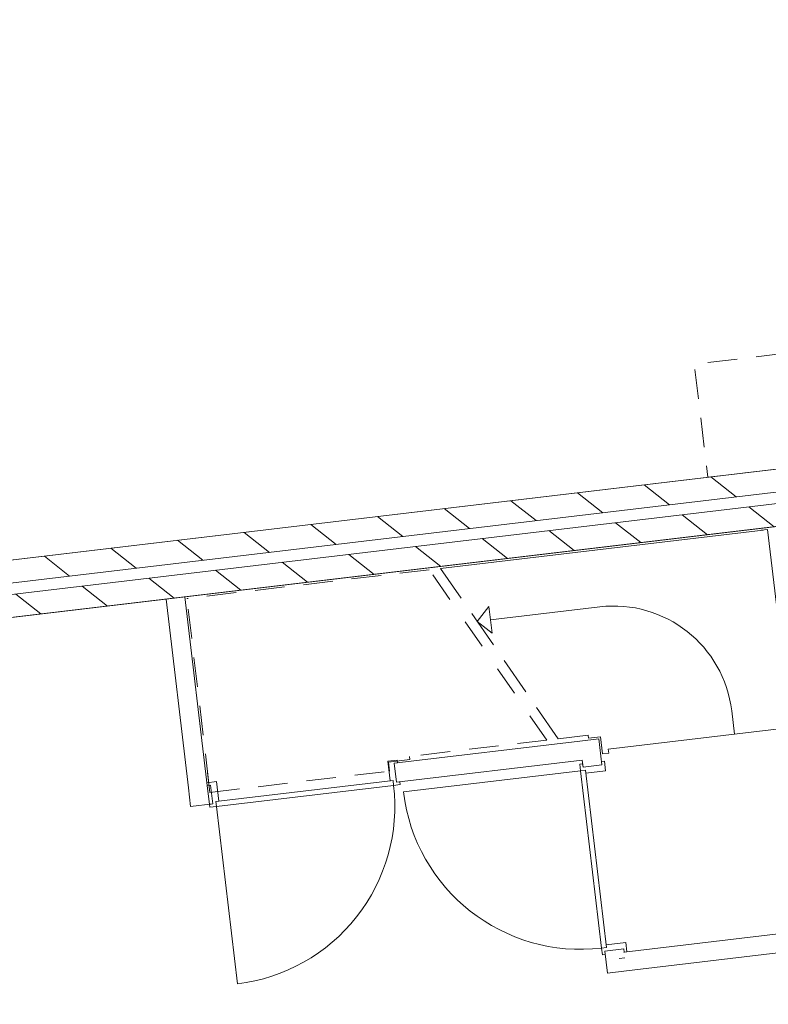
# Model space of a CAD drawing. Header units: metres. Extents: x 136314.7 to 136393.7, y 453293.7 to 453383.2.
# Tile 51 of 95: x 136332.7 to 136336.7, y 453346.8 to 453352. Entities that reach past the tile are written whole.
import ezdxf

# ---------------------------------------------------------------- set-up
doc = ezdxf.new("R2010")
doc.units = ezdxf.units.M
doc.linetypes.add('B0701', pattern=[234.1199934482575, 155.9999942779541, -78.11999917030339])
for name, color, linetype in [('kavelgrens', 211, 'Continuous'), ('SIT_Situatie plgr_1_23 Vloeren', 7, 'Continuous'), ('SIT_Situatie plgr_1_New_22 C Binnenwanden', 7, 'Continuous'), ('SIT_Situatie plgr_1_New_22 C Binnenwanden Doorsnede-arcering', 7, 'Continuous'), ('SIT_Situatie plgr_1_New_22 NC Binnenwanden', 7, 'Continuous'), ('SIT_Situatie plgr_1_New_22 NC Binnenwanden Deuren', 7, 'Continuous'), ('SIT_Situatie plgr_1_New_22 NC Binnenwanden Doorsnede-arcering', 7, 'Continuous'), ('SIT_Situatie plgr_1_New_23 Vloeren', 7, 'Continuous'), ('SIT_Situatie plgr_1_New_24 Trappen', 7, 'Continuous'), ('SIT_Situatie plgr_1_New_43 Vloerafwerking', 7, 'Continuous'), ('SIT_Situatie plgr_1_New_73 Keuken', 7, 'Continuous')]:
    doc.layers.add(name, color=color, linetype=linetype)
pattern_1 = [(141.7747708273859, (10009.07149272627, -8639.587878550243), (154.6885933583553, 196.396127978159), [])]

# ---------------------------------------------------------------- blocks, each defined once
blk = doc.blocks.new('*X68')
at = {"layer": 'SIT_Situatie plgr_1_New_22 NC Binnenwanden Doorsnede-arcering', "color": 7, "linetype": 'Continuous', "lineweight": 0}
for p, q in [((147614.6415321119, -100745.1768115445), (147612.3564706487, -100745.4482681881)), ((147617.8777963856, -100772.4189587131), (147588.3505881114, -100775.9266791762))]:
    blk.add_line(p, q, dxfattribs=at)
blk = doc.blocks.new('*X69')
at = {"layer": 'SIT_Situatie plgr_1_New_22 NC Binnenwanden Doorsnede-arcering', "color": 7, "linetype": 'Continuous', "lineweight": 0}
blk.add_line((145418.0737636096, -99865.8577736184), (145429.8704348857, -99965.15952054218), dxfattribs=at)
blk = doc.blocks.new('Woonblock 3 Jutfasehof')
at = {"layer": 'SIT_Situatie plgr_1_New_22 C Binnenwanden Doorsnede-arcering', "linetype": 'Continuous', "lineweight": 0}
h = blk.add_hatch(dxfattribs=at)
h.set_pattern_fill('130_KALKZANDSTEEN_0001', color=252, style=0, pattern_type=2)
h.set_pattern_definition(pattern_1)
h.paths.add_polyline_path([(-2948.816918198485, 15752.12645091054), (-13335.78047981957, 14518.19453643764), (-13321.62447315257, 14399.03243056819), (-2934.660911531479, 15632.96434504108)])
h = blk.add_hatch(dxfattribs=at)
h.set_pattern_fill('130_KALKZANDSTEEN_0001', color=252, style=0, pattern_type=2)
h.set_pattern_definition(pattern_1)
h.paths.add_polyline_path([(-2927.582908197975, 15573.38329210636), (-13314.54646981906, 14339.45137763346), (-13300.39046315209, 14220.28927176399), (-2913.426901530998, 15454.2211862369)])
at = {"layer": 'SIT_Situatie plgr_1_New_22 C Binnenwanden', "color": 252, "linetype": 'Continuous', "lineweight": 0, "flags": 128}
for points in [[(-2948.816918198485, 15752.12645091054), (-13335.78047981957, 14518.19453643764)], [(-13321.62447315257, 14399.03243056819), (-2934.660911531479, 15632.96434504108)], [(-2927.582908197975, 15573.38329210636), (-13314.54646981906, 14339.45137763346)], [(-13300.39046315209, 14220.28927176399), (-2913.426901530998, 15454.2211862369)]]:
    blk.add_lwpolyline(points, dxfattribs=at)
at = {"layer": 'SIT_Situatie plgr_1_New_22 NC Binnenwanden', "color": 252, "linetype": 'Continuous', "lineweight": 0}
for p, q in [((-7666.827339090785, 13781.80060830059), (-7678.624011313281, 13881.10236319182)), ((-6684.281311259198, 13860.75960713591), (-6584.979556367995, 13872.55627935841)), ((-8635.01944928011, 13666.78305413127), (-8646.816121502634, 13766.08480902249)), ((-6569.263757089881, 12892.56749694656), (-6469.962002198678, 12904.36416916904))]:
    blk.add_line(p, q, dxfattribs=at)
at = {"layer": 'SIT_Situatie plgr_1_New_22 NC Binnenwanden', "color": 252, "linetype": 'Continuous', "lineweight": 0, "flags": 128}
for points in [[(-8881.462406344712, 14745.24107862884), (-8782.160651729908, 14757.03775317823)], [(-8881.462406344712, 14745.24107862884), (-8763.495677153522, 13752.22366971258)], [(-8664.193922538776, 13764.02034426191), (-8782.160651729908, 14757.03775317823)], [(-6700.501766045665, 13997.29957860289), (-7678.62401049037, 13881.10233886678)], [(-6601.200011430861, 14009.09625315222), (-6700.501766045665, 13997.29957860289)], [(-6584.979577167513, 13872.55627943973), (-6601.200011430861, 14009.09625315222)], [(-7666.827342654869, 13781.8005834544), (-6688.705091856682, 13897.99782394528)], [(-6688.705091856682, 13897.99782394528), (-6684.281332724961, 13860.75961282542)], [(-8751.699002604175, 13652.92191509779), (-8763.495677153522, 13752.22366971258)], [(-8646.816108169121, 13766.08476317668), (-8664.193922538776, 13764.02034426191)], [(-8751.699002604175, 13652.92191509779), (-8635.01944016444, 13666.78300778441)], [(-2761.459614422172, 13327.29722576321), (-6467.897585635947, 12886.986362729)], [(-6456.100911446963, 12787.68460807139), (-2749.662940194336, 13227.99547111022)], [(-6569.263758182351, 12892.5674948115), (-6555.402666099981, 12775.88793384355)], [(-6467.897585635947, 12886.986362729), (-6469.962002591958, 12904.36416114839)], [(-6555.402666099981, 12775.88793384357), (-6456.100911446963, 12787.68460807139)]]:
    blk.add_lwpolyline(points, dxfattribs=at)
at = {"layer": 'SIT_Situatie plgr_1_New_22 NC Binnenwanden Deuren', "color": 252, "linetype": 'Continuous', "lineweight": 0}
for p, q in [((-7663.015703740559, 13898.06202020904), (-7712.666581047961, 13892.16368293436)), ((-7712.666581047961, 13892.16368293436), (-7700.339056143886, 13788.3933493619)), ((-7661.246202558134, 13883.16675701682), (-7663.015703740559, 13898.06202020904)), ((-6572.14873176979, 13891.70358609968), (-6587.043994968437, 13889.93408497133)), ((-6566.250394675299, 13842.05270877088), (-6572.14873176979, 13891.70358609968)), ((-7678.624009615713, 13881.10233897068), (-7661.246202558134, 13883.16675701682)), ((-7666.827335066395, 13781.80058435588), (-7678.624009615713, 13881.10233897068)), ((-7666.827335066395, 13781.80058435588), (-7678.624009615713, 13881.10233897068)), ((-7666.827335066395, 13781.80058435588), (-7678.624009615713, 13881.10233897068)), ((-6697.112176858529, 13841.61229552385), (-7630.548670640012, 13730.7235581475)), ((-6686.345749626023, 13878.13741078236), (-6701.24101282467, 13876.36790965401)), ((-6701.24101282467, 13876.36790965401), (-6697.112176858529, 13841.61229552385)), ((-6697.112176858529, 13841.61229552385), (-6671.790229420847, 13844.62044744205)), ((-6697.112176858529, 13841.61229552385), (-6671.790229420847, 13844.62044744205)), ((-6586.223439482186, 12908.17580174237), (-6697.112176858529, 13841.61229552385)), ((-6684.281331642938, 13860.75960371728), (-6686.345749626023, 13878.13741078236)), ((-6584.979576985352, 13872.55627790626), (-6684.281331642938, 13860.75960371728)), ((-6684.281331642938, 13860.75960371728), (-6584.979576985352, 13872.55627790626)), ((-6684.281331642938, 13860.75960371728), (-6584.979576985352, 13872.55627790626)), ((-6671.790229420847, 13844.62044744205), (-6670.020728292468, 13829.72518424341)), ((-6671.790229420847, 13844.62044744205), (-6560.901492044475, 12911.18395366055)), ((-6670.020728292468, 13829.72518424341), (-6566.250394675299, 13842.05270877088)), ((-6587.043994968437, 13889.93408497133), (-6584.979576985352, 13872.55627790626)), ((-8618.880286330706, 13679.27410978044), (-7685.443792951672, 13790.16285054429)), ((-7700.339056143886, 13788.3933493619), (-7685.443792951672, 13790.16285054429)), ((-7685.443792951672, 13790.16285054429), (-7682.435640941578, 13764.84090311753)), ((-7685.443792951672, 13790.16285054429), (-7682.435640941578, 13764.84090311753)), ((-8616.312548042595, 13784.81394453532), (-8665.963425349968, 13778.91560726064)), ((-8665.963425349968, 13778.91560726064), (-8664.193924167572, 13764.02034406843)), ((-8664.193924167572, 13764.02034406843), (-8646.816117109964, 13766.08476211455)), ((-8646.816117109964, 13766.08476211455), (-8635.019442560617, 13666.78300749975)), ((-8635.019442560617, 13666.78300749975), (-8646.816117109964, 13766.08476211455)), ((-8635.019442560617, 13666.78300749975), (-8646.816117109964, 13766.08476211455)), ((-8603.985023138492, 13681.04361096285), (-8616.312548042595, 13784.81394453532)), ((-7682.435640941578, 13764.84090311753), (-8615.872134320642, 13653.95216235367)), ((-7682.435640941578, 13764.84090311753), (-7647.680026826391, 13768.9697392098)), ((-7649.449528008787, 13783.86500240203), (-7666.827335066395, 13781.80058435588)), ((-7647.680026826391, 13768.9697392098), (-7649.449528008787, 13783.86500240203)), ((-8635.019442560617, 13666.78300749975), (-8652.397249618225, 13664.71858945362)), ((-8652.397249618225, 13664.71858945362), (-8650.627748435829, 13649.82332626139)), ((-8650.627748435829, 13649.82332626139), (-8615.872134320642, 13653.95216235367)), ((-8618.880286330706, 13679.27410978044), (-8603.985023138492, 13681.04361096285)), ((-8615.872134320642, 13653.95216235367), (-8618.880286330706, 13679.27410978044)), ((-8615.872134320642, 13653.95216235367), (-8618.880286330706, 13679.27410978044)), ((-8615.872134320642, 13653.95216235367), (-8504.983393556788, 12720.51566897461)), ((-6560.901492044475, 12911.18395366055), (-6586.223439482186, 12908.17580174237)), ((-6560.901492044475, 12911.18395366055), (-6586.223439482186, 12908.17580174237)), ((-6586.223439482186, 12908.17580174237), (-6582.094603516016, 12873.42018761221)), ((-6458.900659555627, 12938.40674138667), (-6562.670993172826, 12926.0792168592)), ((-6562.670993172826, 12926.0792168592), (-6560.901492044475, 12911.18395366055)), ((-6453.002322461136, 12888.75586405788), (-6458.900659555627, 12938.40674138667)), ((-6582.094603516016, 12873.42018761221), (-6567.199340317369, 12875.18968874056)), ((-6569.263758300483, 12892.56749580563), (-6469.962003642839, 12904.36416999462)), ((-6569.263758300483, 12892.56749580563), (-6469.962003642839, 12904.36416999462)), ((-6569.263758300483, 12892.56749580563), (-6469.962003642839, 12904.36416999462)), ((-6567.199340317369, 12875.18968874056), (-6569.263758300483, 12892.56749580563)), ((-6469.962003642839, 12904.36416999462), (-6467.897585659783, 12886.98636292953)), ((-6467.897585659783, 12886.98636292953), (-6453.002322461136, 12888.75586405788))]:
    blk.add_line(p, q, dxfattribs=at)
for centre, radius, start, end in [((-8615.872134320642, 13653.95216235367), 940.0000000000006, 276.7747708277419, 6.77477082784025), ((-6697.112176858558, 13841.61229552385), 939.9999999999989, 186.7747708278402, 276.7747708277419)]:
    blk.add_arc(centre, radius, start, end, dxfattribs=at)
at = {"layer": 'SIT_Situatie plgr_1_New_23 Vloeren', "color": 252, "linetype": 'Continuous', "lineweight": 0, "flags": 128}
for points in [[(-2934.661472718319, 15632.97305562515), (-3541.027844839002, 20737.07241036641), (-13927.97317656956, 19503.14266153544), (-13321.63405269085, 14399.03129254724)], [(-2321.234517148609, 10469.28180128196), (-2927.600889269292, 15573.38115602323), (-13314.54622099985, 14339.45140719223), (-12708.20709712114, 9235.340038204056)]]:
    blk.add_lwpolyline(points, close=True, dxfattribs=at)
at = {"layer": 'SIT_Situatie plgr_1_New_24 Trappen', "color": 252, "linetype": 'Continuous', "lineweight": 0}
for p, q in [((-5735.39652769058, 15108.91206090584), (-7434.874955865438, 14907.02030164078)), ((-5712.55712431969, 15111.62529765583), (-5745.326703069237, 15107.73239275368)), ((-5586.332632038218, 14049.09653214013), (-5712.55712431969, 15111.62529765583)), ((-7327.161156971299, 14750.96663647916), (-7434.874955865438, 14907.02030164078)), ((-7156.74416411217, 14504.06979861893), (-7270.355492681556, 14668.66769052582)), ((-7242.151101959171, 14627.80571562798), (-7180.275671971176, 14706.36417261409)), ((-7163.592644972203, 14565.93028564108), (-7180.275671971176, 14706.36417261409)), ((-6596.70131981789, 14704.48276540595), (-7171.934158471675, 14636.14722912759)), ((-7242.151101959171, 14627.80571562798), (-7163.592644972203, 14565.93028564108)), ((-6986.327171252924, 14257.1729607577), (-7099.938499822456, 14421.77085266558)), ((-6815.910178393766, 14010.27612289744), (-6929.521506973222, 14174.87401480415)), ((-5886.597229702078, 14033.56683833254), (-5901.225114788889, 14156.70101302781)), ((-5621.461547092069, 14065.06397799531), (-6551.422471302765, 13954.5880555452)), ((-6815.910178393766, 14010.27612289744), (-6657.452793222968, 14029.10027490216)), ((-6657.452793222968, 14029.10027490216), (-6815.910178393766, 14010.27612289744)), ((-6657.452793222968, 14029.10027490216), (-6655.506340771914, 14012.71548552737)), ((-6655.506340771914, 14012.71548552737), (-6592.449727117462, 14020.20637829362)), ((-6592.449727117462, 14020.20637829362), (-6581.832713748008, 13930.83479988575)), ((-6549.063134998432, 13934.7277047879), (-6551.422471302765, 13954.5880555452)), ((-6549.063134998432, 13934.7277047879), (-6581.832713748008, 13930.83479988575))]:
    blk.add_line(p, q, dxfattribs=at)
at = {"layer": 'SIT_Situatie plgr_1_New_24 Trappen', "color": 252, "linetype": 'B0701', "lineweight": 0}
for p, q in [((-7494.456008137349, 14899.94229272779), (-8771.05114094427, 14748.28750678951)), ((-7386.74220924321, 14743.88862756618), (-7494.456008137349, 14899.94229272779)), ((-8655.443662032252, 13775.13031968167), (-8771.05114094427, 14748.28750678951)), ((-7216.325216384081, 14496.99178970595), (-7329.936544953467, 14661.58968161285)), ((-7045.908223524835, 14250.09495184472), (-7159.519552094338, 14414.69284375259)), ((-6875.491230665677, 14003.19811398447), (-6989.102559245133, 14167.79600589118)), ((-6875.491230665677, 14003.19811398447), (-7598.833419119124, 13917.26773407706)), ((-7709.097948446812, 13887.55269458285), (-7596.88696666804, 13900.8829447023)), ((-7596.88696666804, 13900.8829447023), (-7598.833419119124, 13917.26773407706)), ((-8649.78125490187, 13727.46547786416), (-7703.435541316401, 13839.88785276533)), ((-7703.435541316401, 13839.88785276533), (-7709.097948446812, 13887.55269458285)), ((-8662.167770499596, 13831.73231933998), (-8649.78125490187, 13727.46547786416))]:
    blk.add_line(p, q, dxfattribs=at)
at = {"layer": 'SIT_Situatie plgr_1_New_24 Trappen', "color": 252, "linetype": 'Continuous', "lineweight": 0}
blk.add_arc((-6522.854093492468, 14082.8537867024), 625.9999999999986, 6.77477082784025, 96.7747708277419, dxfattribs=at)
at = {"layer": 'SIT_Situatie plgr_1_New_43 Vloerafwerking', "color": 252, "linetype": 'Continuous', "lineweight": 0, "flags": 128}
for points in [[(-3048.118552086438, 15740.32979306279), (-3383.144179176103, 18560.49943379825), (-3198.44294200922, 18582.44124093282), (-3379.403906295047, 20105.7302652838), (-3564.105143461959, 20083.78845814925), (-3626.155469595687, 20606.11560265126), (-13814.5156849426, 19395.77701319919), (-13702.09340500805, 18449.43134250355), (-13884.80865472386, 18427.72546315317), (-13531.61629708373, 15454.63099495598), (-13348.90104736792, 15476.33687430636), (-13236.47876743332, 14529.99120361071)], [(-2434.691596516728, 10576.63853871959), (-2769.717223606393, 13396.80817945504), (-2585.01598643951, 13418.74998658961), (-2765.976950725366, 14942.03901094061), (-2950.678187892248, 14920.09720380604), (-3012.728514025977, 15442.42434830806), (-13201.08872937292, 14232.08575885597), (-13088.66644943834, 13285.74008816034), (-13271.38169915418, 13264.03420880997), (-12918.18934151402, 10290.93974061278), (-12735.47409179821, 10312.64561996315), (-12623.05181186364, 9366.2999492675)]]:
    blk.add_lwpolyline(points, close=True, dxfattribs=at)
at = {"layer": 'SIT_Situatie plgr_1_New_73 Keuken', "color": 252, "linetype": 'B0701', "lineweight": 0, "flags": 128}
blk.add_lwpolyline([(-3643.9292557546, 15669.54962928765), (-6027.171370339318, 15386.42947234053), (-6097.951409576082, 15982.24000098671), (-3714.709294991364, 16265.36015793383)], close=True, dxfattribs=at)
at = {"layer": 'SIT_Situatie plgr_1_23 Vloeren', "color": 252, "linetype": 'Continuous', "lineweight": 0}
for name in ['*X69', '*X68']:
    blk.add_blockref(name, (-154082.2676605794, 113629.878112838), dxfattribs=at)

msp = doc.modelspace()

# ---------------------------------------------------------------- block references
at = {"layer": 'kavelgrens', "xscale": 0.001, "yscale": 0.001}
msp.add_blockref('Woonblock 3 Jutfasehof', (136342.3795627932, 453334.2220373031), dxfattribs=at)

doc.saveas('drawing.dxf')
